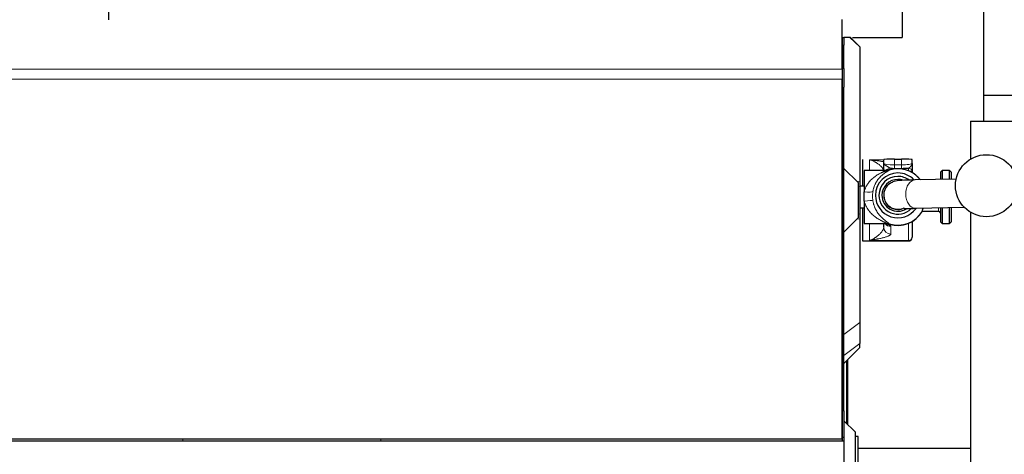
# Model space of a CAD drawing. Header units: inches. Extents: x 0 to 20790, y -12 to 14700.
# Tile 117 of 184: x 5818 to 6374, y 11572 to 11817. Entities that reach past the tile are written whole.
import ezdxf

# ---------------------------------------------------------------- set-up
doc = ezdxf.new("R2010")
doc.units = ezdxf.units.IN
doc.layers.add('1', color=7, linetype='Continuous', true_color=0xffffff)
doc.layers.add('254', color=7, linetype='Continuous', true_color=0xffffff)
doc.styles.add('latin_extended', font='simplex.shx')
doc.dimstyles.get("Standard").update_dxf_attribs({"dimtxt": 0.18, "dimasz": 0.18, "dimexe": 0.18, "dimexo": 0.0625, "dimgap": 0.09, "dimtad": 0, "dimtih": 1, "dimtoh": 1, "dimdec": 4, "dimzin": 0, "dimdsep": 46, "dimtxsty": 'Standard', "dimcen": 0.09, "dimadec": 0, "dimazin": 0, "dimtfac": 1, "dimtdec": 4, "dimtofl": 0, "dimtmove": 0, "dimatfit": 3, "dimfxl": 1, "dimtolj": 1, "dimtzin": 0, "dimarcsym": 0})

# ---------------------------------------------------------------- blocks, each defined once
blk = doc.blocks.new('_U14')
at = {"layer": '254', "color": 3, "linetype": 'Continuous', "lineweight": 13, "transparency": 16777216}
for p, q in [((7492.17, 11592.06), (7492.17, 8662.68)), ((6282.17, 9835.32), (6282.17, 8662.68)), ((7369.67, 8697.68), (6404.67, 8697.68))]:
    blk.add_line(p, q, dxfattribs=at)
at = {"layer": '254', "color": 3, "transparency": 16777216}
for points in [[(6404.67, 8718.09), (6404.67, 8677.26), (6282.17, 8697.68)], [(7369.67, 8677.26), (7369.67, 8718.09), (7492.17, 8697.68)]]:
    blk.add_solid(points, dxfattribs=at)
at = {"layer": 'Defpoints', "color": 0, "transparency": 16777216}
for p in [(7492.17, 11627.06), (6282.17, 9870.32), (6282.17, 8697.68)]:
    blk.add_point(p, dxfattribs=at)
at = {"layer": '254', "color": 2, "lineweight": 13, "transparency": 16777216, "insert": (6694.67, 8881.43), "char_height": 122.5, "attachment_point": 1, "style": 'latin_extended'}
blk.add_mtext('\\A1;1210', dxfattribs=at)

msp = doc.modelspace()

# ---------------------------------------------------------------- linework, layer by layer
at = {"layer": '1', "color": 2, "linetype": 'Continuous', "lineweight": 25}
for p, q in [((6362.169, 11759.932), (6362.169, 12227.324)), ((5868.169, 11823.324), (5868.169, 11817.325)), ((6316.169, 11823.324), (6316.169, 11807.324)), ((6282.166, 11817.325), (6282.211, 11817.325)), ((6282.169, 11789.354), (6282.169, 11817.368)), ((6282.211, 11807.325), (6282.211, 11817.325)), ((6282.211, 11807.325), (6282.166, 11807.325)), ((6282.21, 11807.325), (6283.169, 11807.325)), ((6282.211, 11807.325), (6282.211, 11785.354)), ((6283.169, 11807.325), (6283.169, 11802.925)), ((6288.115, 11807.324), (6316.169, 11807.324)), ((6283.169, 11789.715), (6283.169, 11802.925)), ((6292.169, 11801.992), (6292.169, 11801.95)), ((6292.169, 11801.95), (6292.169, 11725.852)), ((6282.169, 11789.354), (6282.169, 11783.697)), ((6283.169, 11789.715), (6283.169, 11779.115)), ((6282.211, 11785.354), (6282.166, 11785.354)), ((6282.169, 11580.339), (6282.169, 11783.697)), ((6282.211, 11785.354), (6282.211, 11599.03)), ((6283.169, 11733.325), (6283.169, 11779.115)), ((6543.772, 11774.517), (6362.177, 11774.517)), ((6354.669, 11759.924), (6509.669, 11759.924)), ((6354.669, 11759.924), (6354.669, 11738.569)), ((6293.669, 11738.325), (6293.669, 11723.306)), ((6305.669, 11736.159), (6305.669, 11738.369)), ((6311.669, 11738.515), (6315.669, 11738.515)), ((6321.669, 11736.159), (6321.669, 11738.369)), ((6283.169, 11733.325), (6291.169, 11725.325)), ((6283.169, 11697.325), (6283.169, 11733.325)), ((6294.669, 11732.157), (6294.669, 11720.184)), ((6307.266, 11732.157), (6294.669, 11732.157)), ((6321.669, 11731.478), (6321.669, 11731.013)), ((6346.564, 11727.264), (6323.322, 11726.782)), ((6338.669, 11732.157), (6337.669, 11731.157)), ((6337.669, 11731.157), (6337.669, 11727.081)), ((6338.669, 11732.157), (6338.669, 11727.101)), ((6342.669, 11732.157), (6338.669, 11732.157)), ((6342.669, 11732.157), (6342.669, 11727.184)), ((6343.669, 11731.157), (6342.669, 11732.157)), ((6343.669, 11731.157), (6343.669, 11727.205)), ((6291.169, 11725.325), (6291.169, 11705.325)), ((6294.669, 11723.307), (6292.169, 11723.307)), ((6292.169, 11722.998), (6292.169, 11707.651)), ((6294.669, 11714.852), (6294.669, 11720.184)), ((6305.669, 11718.256), (6305.669, 11718.11)), ((6292.169, 11711.007), (6294.669, 11711.007)), ((6293.669, 11711.007), (6293.669, 11692.325)), ((6294.669, 11714.852), (6294.669, 11702.157)), ((6323.654, 11710.786), (6351.132, 11711.356)), ((6337.669, 11711.076), (6337.669, 11703.157)), ((6338.669, 11711.096), (6338.669, 11702.157)), ((6342.669, 11711.18), (6342.669, 11702.157)), ((6343.669, 11711.2), (6343.669, 11703.157)), ((6291.169, 11705.325), (6283.169, 11697.325)), ((6292.169, 11704.797), (6292.169, 11646.381)), ((6327.526, 11709.321), (6327.526, 11709.157)), ((6327.526, 11709.157), (6336.669, 11709.157)), ((6354.669, 11708.552), (6354.669, 11432.324)), ((6294.669, 11702.157), (6307.266, 11702.157)), ((6305.669, 11700.186), (6305.669, 11702.157)), ((6321.669, 11703.3), (6321.669, 11694.559)), ((6337.669, 11703.157), (6338.669, 11702.157)), ((6338.669, 11702.157), (6342.669, 11702.157)), ((6342.669, 11702.157), (6343.669, 11703.157)), ((6283.169, 11596.315), (6283.169, 11697.325)), ((6321.669, 11694.325), (6321.669, 11694.559)), ((6293.669, 11692.325), (6319.669, 11692.325)), ((6292.169, 11646.381), (6292.169, 11634.489)), ((6292.169, 11632.149), (6292.169, 11634.489)), ((6283.169, 11623.149), (6292.169, 11632.149)), ((6285.169, 11625.149), (6285.169, 11588.825)), ((6282.211, 11599.03), (6282.166, 11599.03)), ((6282.211, 11599.03), (6282.211, 11579.281)), ((6283.169, 11596.315), (6283.169, 11581.325)), ((6289.669, 11584.325), (6283.169, 11590.825)), ((6289.669, 11525.325), (6289.669, 11584.325)), ((6283.169, 11579.281), (5787.674, 11579.281)), ((6282.169, 11580.339), (5792.169, 11580.339)), ((6283.169, 11581.325), (6282.169, 11581.36)), ((6283.169, 11581.325), (6283.169, 11579.281)), ((6283.169, 11579.281), (6283.169, 11534.593)), ((6291.169, 11581.825), (6289.669, 11581.825)), ((6291.169, 11527.825), (6291.169, 11581.825)), ((6291.168, 11575.324), (6354.667, 11575.324))]:
    msp.add_line(p, q, dxfattribs=at)
at = {"layer": '1', "color": 110, "linetype": 'Continuous', "lineweight": 13}
for p, q in [((6286.585, 11807.325), (6292.169, 11801.95)), ((6283.169, 11802.925), (6282.21, 11802.925)), ((6282.169, 11789.354), (5792.169, 11789.354)), ((6282.21, 11789.701), (6283.169, 11789.715)), ((6282.169, 11783.697), (5792.169, 11783.697)), ((6283.169, 11779.115), (6282.21, 11779.101)), ((6297.669, 11738.208), (6305.67, 11738.208)), ((6297.669, 11732.157), (6297.669, 11738.208)), ((6311.669, 11735.3), (6311.669, 11738.515)), ((6315.669, 11735.3), (6315.669, 11738.515)), ((6308.791, 11732.359), (6308.791, 11732.395)), ((6309.669, 11733.385), (6309.669, 11732.829)), ((6311.669, 11735.3), (6311.669, 11733.359)), ((6311.669, 11735.3), (6315.669, 11735.3)), ((6315.669, 11733.359), (6311.669, 11733.359)), ((6315.669, 11735.3), (6315.669, 11733.359)), ((6319.669, 11731.989), (6319.669, 11733.467)), ((6307.266, 11732.157), (6307.266, 11732.121)), ((6290.439, 11726.055), (6292.169, 11725.852)), ((6291.169, 11723.083), (6292.169, 11722.998)), ((6336.669, 11711.055), (6336.669, 11709.157)), ((6290.439, 11704.595), (6292.169, 11704.797)), ((6291.169, 11707.566), (6292.169, 11707.651)), ((6297.669, 11692.581), (6297.669, 11702.157)), ((6307.266, 11702.261), (6307.266, 11702.157)), ((6308.791, 11701.919), (6308.791, 11702.024)), ((6309.669, 11700.556), (6309.669, 11696.23)), ((6319.669, 11692.581), (6319.669, 11702.325)), ((6297.669, 11692.581), (6319.669, 11692.581)), ((6319.669, 11692.325), (6319.669, 11692.581)), ((6283.169, 11639.486), (6292.169, 11646.381)), ((6283.169, 11627.595), (6292.169, 11634.489)), ((6284.634, 11624.614), (6284.634, 11589.36)), ((6282.169, 11596.35), (6283.169, 11596.315))]:
    msp.add_line(p, q, dxfattribs=at)
at = {"layer": '1', "color": 2, "linetype": 'Continuous', "lineweight": 25}
msp.add_circle((6363.669, 11723.565), 17.5, dxfattribs=at)
for centre, radius, start, end in [((6307.266, 11737.157), 5, 270, 287.75279), ((6313.669, 11717.157), 16, 90, 107.75279), ((6313.669, 11717.157), 16, 37.27125, 90), ((6313.669, 11717.157), 16, 252.24721, 330), ((6336.669, 11708.157), 1, 0, 90), ((6307.266, 11697.157), 5, 72.24721, 90), ((6319.669, 11694.325), 2, 270, 0)]:
    msp.add_arc(centre, radius, start, end, dxfattribs=at)
for centre, major_axis, ratio, start_param, end_param in [((6311.669, 11738.369), (-6, 0), 0.0244322, 4.712389, 6.2831853), ((6315.669, 11738.369), (-6, 0), 0.0244322, 3.1415927, 4.712389), ((6307.266, 11737.11), (-5, 0), 0.9976295, 1.5707955, 1.8806403), ((6311.669, 11734.169), (-8, 0), 0.1012787, 1.3181161, 1.5707963), ((6315.669, 11734.169), (-8, 0), 0.1012787, 1.5707963, 2.0943951), ((6313.669, 11718.09), (-12.662, 0), 0.9997015, 4.712389, 6.2831853), ((6313.669, 11718.134), (-10.67, 0), 0.9997015, 4.712389, 6.2831853), ((6313.669, 11718.134), (-9, 0), 0.9997015, 4.712389, 6.2831853), ((6313.669, 11718.09), (-12.662, 0), 0.9997015, 3.9115774, 4.712389), ((6313.669, 11718.134), (-10.67, 0), 0.9997015, 4.0794562, 4.712389), ((6313.669, 11718.134), (-9, 0), 0.9997015, 4.379282, 4.712389), ((6313.669, 11718.09), (-12.662, 0), 0.9997015, 0, 2.5108198), ((6313.669, 11718.134), (-10.67, 0), 0.9997015, 0, 2.3615941), ((6313.669, 11718.134), (-9, 0), 0.9997015, 0, 2.1440388), ((6313.669, 11718.11), (8, 0), 0.9997015, 3.1415927, 4.712389), ((6313.669, 11718.11), (8, 0), 0.9997015, 4.712389, 5.1802899)]:
    msp.add_ellipse(centre, major_axis=major_axis, ratio=ratio, start_param=start_param, end_param=end_param, dxfattribs=at)
at = {"layer": '1', "color": 110, "linetype": 'Continuous', "lineweight": 13}
for centre, major_axis, ratio, start_param, end_param in [((6311.669, 11736.159), (-6, 0), 0.1431823, 0, 1.5707963), ((6309.669, 11729.405), (-4, 0), 0.9949383, 4.712389, 5.5195574), ((6309.669, 11728.849), (-4, 0), 0.9949383, 4.712389, 5.3004068), ((6313.669, 11717.192), (-15.937, 0), 0.9997015, 3.7925085, 5.0235019), ((6315.669, 11736.159), (-6, 0), 0.1431823, 1.5707963, 3.1415927), ((6319.669, 11731.478), (2, 0), 0.9949383, 0, 1.5707963), ((6323.488, 11718.784), (0.166, -7.998), 0.6725436, 3.141495, 4.6984486), ((6294.669, 11721.193), (-4.928, 0.846), 0.1989899, 1.6049262, 3.0555381), ((6313.669, 11718.256), (8, 0), 0.9997015, 3.1375675, 4.712389), ((6323.488, 11718.784), (0.166, -7.998), 0.6725436, 4.6984486, 6.2831853), ((6294.669, 11714.083), (-4.929, -0.838), 0.1515689, 3.2360048, 4.6866168), ((6313.669, 11718.256), (8, 0), 0.9997015, 4.712389, 5.1682144), ((6313.669, 11717.192), (-15.937, 0), 0.9997015, 1.2596836, 2.624894), ((6309.669, 11700.186), (-4, 0), 0.9888417, 0, 1.5707963), ((6309.669, 11704.511), (-4, 0), 0.9888417, 0.6375715, 1.5707963), ((6307.266, 11697.295), (-5, 0), 0.9930767, 4.4025444, 4.712389), ((6319.669, 11694.559), (-2, 0), 0.9888417, 1.5707963, 3.1415927), ((5909.015, 11588.007), (2.116, -20.893), 0.015273, 1.1384346, 1.1935107), ((6019.7, 11599.216), (2.116, -20.893), 0.015273, 0.3024765, 0.4413938)]:
    msp.add_ellipse(centre, major_axis=major_axis, ratio=ratio, start_param=start_param, end_param=end_param, dxfattribs=at)
at = {"layer": '1', "color": 2, "linetype": 'Continuous', "lineweight": 25}
for points, knots in [([(6286.585, 11807.325), (6286.096, 11807.325), (6285.564, 11807.325), (6284.423, 11807.325), (6283.814, 11807.325), (6283.169, 11807.325)], [0, 0, 0, 0, 0.5, 0.5, 1, 1, 1, 1]), ([(6286.837, 11807.325), (6286.819, 11807.325), (6286.8, 11807.325), (6286.76, 11807.325), (6286.74, 11807.325), (6286.677, 11807.325), (6286.632, 11807.325), (6286.585, 11807.325)], [0, 0, 0, 0, 0.25, 0.25, 0.5, 0.5, 1, 1, 1, 1]), ([(6286.837, 11807.325), (6287.726, 11806.435), (6288.615, 11805.546), (6290.393, 11803.769), (6291.281, 11802.88), (6292.169, 11801.992)], [0, 0, 0, 0, 0.5, 0.5, 1, 1, 1, 1]), ([(6305.669, 11731.752), (6305.669, 11732.066), (6305.669, 11732.399), (6305.669, 11733.097), (6305.669, 11733.462), (6305.669, 11733.931), (6305.669, 11734.026), (6305.669, 11734.216), (6305.669, 11734.502), (6305.669, 11734.985), (6305.669, 11735.375), (6305.669, 11735.669), (6305.669, 11735.816), (6305.669, 11735.987), (6305.669, 11736.061), (6305.669, 11736.11), (6305.669, 11736.135), (6305.669, 11736.159)], [0, 0, 0, 0, 0.2490378, 0.2490378, 0.4993586, 0.4993586, 0.5619387, 0.5619387, 0.6245189, 0.7496793, 0.8748396, 0.8748396, 0.9374198, 0.9687099, 0.984355, 0.984355, 1, 1, 1, 1]), ([(6321.669, 11736.319), (6321.669, 11736.321), (6321.669, 11736.322), (6321.669, 11736.43), (6321.669, 11736.538), (6321.669, 11736.699), (6321.669, 11736.78), (6321.669, 11736.875), (6321.669, 11736.915), (6321.669, 11736.942), (6321.669, 11736.956), (6321.669, 11736.969)], [0, 0, 0, 0, 0.0070746, 0.0070746, 0.5035373, 0.5035373, 0.7517686, 0.8758843, 0.9379422, 0.9379422, 1, 1, 1, 1]), ([(6321.669, 11736.159), (6321.669, 11736.142), (6321.669, 11736.126), (6321.669, 11736.093), (6321.669, 11736.043), (6321.669, 11735.927), (6321.669, 11735.827), (6321.669, 11735.628), (6321.669, 11735.496), (6321.669, 11735.102), (6321.669, 11734.841), (6321.669, 11734.332), (6321.669, 11734.084), (6321.669, 11733.783), (6321.669, 11733.724), (6321.669, 11733.606), (6321.669, 11733.547), (6321.669, 11733.375), (6321.669, 11733.263), (6321.669, 11732.937), (6321.669, 11732.734), (6321.669, 11732.454), (6321.669, 11732.365), (6321.669, 11732.197), (6321.669, 11732.118), (6321.669, 11732.025), (6321.669, 11732.007), (6321.669, 11731.971), (6321.669, 11731.919), (6321.669, 11731.871), (6321.669, 11731.779), (6321.669, 11731.724), (6321.669, 11731.628), (6321.669, 11731.587), (6321.669, 11731.521), (6321.669, 11731.495), (6321.669, 11731.478)], [0, 0, 0, 0, 0.0078125, 0.0078125, 0.015625, 0.03125, 0.0625, 0.0625, 0.125, 0.125, 0.25, 0.25, 0.375, 0.375, 0.40625, 0.40625, 0.4375, 0.4375, 0.5, 0.5, 0.625, 0.625, 0.6875, 0.6875, 0.75, 0.75, 0.765625, 0.765625, 0.78125, 0.8125, 0.8125, 0.875, 0.875, 0.9375, 0.9375, 1, 1, 1, 1]), ([(6323.331, 11726.783), (6320.503, 11726.791), (6316.21, 11726.522), (6313.348, 11726.43), (6310.736, 11725.7), (6308.514, 11724.485), (6306.786, 11722.529), (6305.846, 11720.254), (6305.673, 11718.95), (6305.669, 11718.256)], [0, 0, 0, 0, 0.3632411, 0.5842307, 0.6502289, 0.7376596, 0.8569544, 0.9267101, 1, 1, 1, 1]), ([(6292.169, 11725.852), (6292.169, 11725.376), (6292.169, 11724.901), (6292.169, 11723.952), (6292.169, 11723.476), (6292.169, 11722.998)], [0, 0, 0, 0, 0.5, 0.5, 1, 1, 1, 1]), ([(6317.158, 11710.785), (6317.182, 11710.725), (6317.595, 11710.658), (6319.555, 11710.694), (6321.973, 11710.74), (6323.645, 11710.786)], [0, 0, 0, 0, 0.2039263, 0.5546194, 1, 1, 1, 1]), ([(6327.526, 11709.321), (6327.526, 11709.368), (6327.537, 11709.482), (6327.57, 11709.635), (6327.603, 11709.765), (6327.615, 11709.81), (6327.634, 11709.882), (6327.641, 11709.907), (6327.655, 11709.957), (6327.663, 11709.983), (6327.701, 11710.114), (6327.735, 11710.228), (6327.81, 11710.471), (6327.85, 11710.6), (6327.9, 11710.763), (6327.908, 11710.788), (6327.916, 11710.814)], [0, 0, 0, 0, 0.192864, 0.3857281, 0.3857281, 0.4821601, 0.4821601, 0.5303761, 0.5303761, 0.5785921, 0.5785921, 0.7714561, 0.7714561, 0.9643202, 0.9643202, 1, 1, 1, 1]), ([(6292.169, 11707.651), (6292.169, 11707.173), (6292.169, 11706.698), (6292.169, 11705.748), (6292.169, 11705.273), (6292.169, 11704.797)], [0, 0, 0, 0, 0.5, 0.5, 1, 1, 1, 1])]:
    msp.add_open_spline(points, degree=3, knots=knots, dxfattribs=at)
at = {"layer": '1', "color": 110, "linetype": 'Continuous', "lineweight": 13}
for points, knots in [([(6297.669, 11738.208), (6297.692, 11738.205), (6297.714, 11738.203), (6297.759, 11738.197), (6297.826, 11738.188), (6297.983, 11738.168), (6298.297, 11738.129), (6298.925, 11738.049), (6299.46, 11737.981), (6300.524, 11737.844), (6301.224, 11737.752), (6302.077, 11737.635), (6302.247, 11737.611), (6302.583, 11737.564), (6302.75, 11737.54), (6303.247, 11737.469), (6303.572, 11737.421), (6304.524, 11737.277), (6305.128, 11737.179), (6305.707, 11737.076), (6305.721, 11737.073), (6305.735, 11737.071)], [0, 0, 0, 0, 0.0077645, 0.0077645, 0.0155289, 0.0310578, 0.0621157, 0.1242313, 0.2484626, 0.2484626, 0.4969253, 0.4969253, 0.5590409, 0.5590409, 0.6211566, 0.6211566, 0.7453879, 0.7453879, 0.9938506, 0.9938506, 1, 1, 1, 1]), ([(6305.669, 11731.808), (6305.665, 11731.971), (6305.637, 11732.136), (6305.544, 11732.468), (6305.478, 11732.635), (6305.314, 11732.971), (6305.216, 11733.139), (6305.049, 11733.392), (6304.99, 11733.477), (6304.897, 11733.603), (6304.865, 11733.645), (6304.8, 11733.729), (6304.767, 11733.772), (6304.598, 11733.981), (6304.452, 11734.148), (6304.143, 11734.478), (6303.981, 11734.64), (6303.642, 11734.961), (6303.465, 11735.119), (6303.102, 11735.428), (6302.915, 11735.579), (6302.532, 11735.874), (6302.336, 11736.017), (6301.937, 11736.295), (6301.735, 11736.429), (6301.427, 11736.623), (6301.323, 11736.686), (6301.115, 11736.81), (6301.011, 11736.871), (6300.696, 11737.048), (6300.484, 11737.16), (6300.058, 11737.371), (6299.843, 11737.47), (6299.412, 11737.656), (6299.196, 11737.741), (6298.761, 11737.899), (6298.543, 11737.971), (6298.216, 11738.068), (6298.052, 11738.114), (6297.861, 11738.163), (6297.765, 11738.186), (6297.717, 11738.197), (6297.697, 11738.202), (6297.683, 11738.205), (6297.676, 11738.207), (6297.669, 11738.208)], [0, 0, 0, 0, 0.0625, 0.0625, 0.125, 0.125, 0.1875, 0.1875, 0.21875, 0.21875, 0.234375, 0.234375, 0.25, 0.25, 0.3125, 0.3125, 0.375, 0.375, 0.4375, 0.4375, 0.5, 0.5, 0.5625, 0.5625, 0.625, 0.625, 0.65625, 0.65625, 0.6875, 0.6875, 0.75, 0.75, 0.8125, 0.8125, 0.875, 0.875, 0.9375, 0.9375, 0.96875, 0.984375, 0.9921875, 0.9960937, 0.9980469, 0.9980469, 1, 1, 1, 1]), ([(6308.791, 11732.359), (6308.793, 11732.341), (6308.782, 11732.32), (6308.737, 11732.269), (6308.703, 11732.24), (6308.614, 11732.175), (6308.559, 11732.139), (6308.48, 11732.089), (6308.463, 11732.079), (6308.429, 11732.059), (6308.377, 11732.027), (6308.321, 11731.994), (6308.202, 11731.924), (6308.117, 11731.875), (6307.936, 11731.771), (6307.84, 11731.716), (6307.64, 11731.6), (6307.535, 11731.539), (6307.321, 11731.411), (6307.21, 11731.344), (6307.04, 11731.239), (6306.983, 11731.203), (6306.867, 11731.13), (6306.809, 11731.093), (6306.634, 11730.98), (6306.515, 11730.902), (6306.156, 11730.658), (6305.913, 11730.484), (6305.422, 11730.113), (6305.174, 11729.916), (6304.679, 11729.496), (6304.432, 11729.273), (6303.939, 11728.799), (6303.694, 11728.548), (6303.39, 11728.215), (6303.33, 11728.148), (6303.239, 11728.045), (6303.209, 11728.01), (6303.149, 11727.941), (6302.999, 11727.766), (6302.851, 11727.585), (6302.5, 11727.142), (6302.272, 11726.831), (6301.83, 11726.178), (6301.616, 11725.836), (6301.308, 11725.294), (6301.207, 11725.109), (6301.059, 11724.823), (6301.011, 11724.727), (6300.915, 11724.531), (6300.867, 11724.432), (6300.634, 11723.93), (6300.461, 11723.513), (6300.224, 11722.864), (6300.149, 11722.643), (6300.008, 11722.193), (6299.941, 11721.963), (6299.817, 11721.495), (6299.76, 11721.256), (6299.694, 11720.95), (6299.681, 11720.889), (6299.656, 11720.766), (6299.644, 11720.704), (6299.608, 11720.517), (6299.586, 11720.391), (6299.565, 11720.266)], [0, 0, 0, 0, 0.03125, 0.03125, 0.0625, 0.0625, 0.09375, 0.09375, 0.1015625, 0.1015625, 0.109375, 0.125, 0.125, 0.15625, 0.15625, 0.1875, 0.1875, 0.21875, 0.21875, 0.25, 0.25, 0.265625, 0.265625, 0.28125, 0.28125, 0.3125, 0.3125, 0.375, 0.375, 0.4375, 0.4375, 0.5, 0.5, 0.5625, 0.5625, 0.578125, 0.578125, 0.5859375, 0.5859375, 0.59375, 0.625, 0.625, 0.6875, 0.6875, 0.75, 0.75, 0.78125, 0.78125, 0.796875, 0.796875, 0.8125, 0.8125, 0.875, 0.875, 0.90625, 0.90625, 0.9375, 0.9375, 0.96875, 0.96875, 0.9765625, 0.9765625, 0.984375, 0.984375, 1, 1, 1, 1]), ([(6305.669, 11736.159), (6305.669, 11736.152), (6305.67, 11736.145), (6305.67, 11736.131), (6305.671, 11736.11), (6305.676, 11736.061), (6305.685, 11736.019), (6305.697, 11735.977), (6305.701, 11735.963), (6305.711, 11735.936), (6305.727, 11735.894), (6305.747, 11735.852), (6305.824, 11735.713), (6305.914, 11735.603), (6306.149, 11735.38), (6306.294, 11735.267), (6306.486, 11735.136), (6306.507, 11735.122), (6306.552, 11735.093), (6306.619, 11735.049), (6306.689, 11735.005), (6306.833, 11734.916), (6306.933, 11734.857), (6307.143, 11734.736), (6307.252, 11734.676), (6307.477, 11734.552), (6307.592, 11734.489), (6307.828, 11734.361), (6307.948, 11734.296), (6308.189, 11734.164), (6308.31, 11734.097), (6308.55, 11733.963), (6308.668, 11733.896), (6308.841, 11733.797), (6308.898, 11733.764), (6309.009, 11733.701), (6309.064, 11733.67), (6309.143, 11733.625), (6309.17, 11733.61), (6309.221, 11733.582), (6309.247, 11733.568), (6309.322, 11733.528), (6309.37, 11733.503), (6309.462, 11733.459), (6309.506, 11733.439), (6309.591, 11733.407), (6309.631, 11733.393), (6309.669, 11733.385)], [0, 0, 0, 0, 0.0078125, 0.0078125, 0.015625, 0.03125, 0.0625, 0.0625, 0.078125, 0.078125, 0.09375, 0.125, 0.125, 0.25, 0.25, 0.375, 0.375, 0.390625, 0.390625, 0.40625, 0.4375, 0.4375, 0.5, 0.5, 0.5625, 0.5625, 0.625, 0.625, 0.6875, 0.6875, 0.75, 0.75, 0.8125, 0.8125, 0.84375, 0.84375, 0.875, 0.875, 0.890625, 0.890625, 0.90625, 0.90625, 0.9375, 0.9375, 0.96875, 0.96875, 1, 1, 1, 1]), ([(6321.669, 11736.159), (6321.669, 11736.151), (6321.669, 11736.143), (6321.669, 11736.127), (6321.669, 11736.102), (6321.666, 11736.045), (6321.662, 11735.997), (6321.651, 11735.899), (6321.64, 11735.835), (6321.618, 11735.737), (6321.61, 11735.705), (6321.592, 11735.64), (6321.582, 11735.608), (6321.549, 11735.511), (6321.524, 11735.447), (6321.44, 11735.254), (6321.37, 11735.126), (6321.25, 11734.935), (6321.207, 11734.872), (6321.116, 11734.745), (6321.068, 11734.682), (6320.969, 11734.557), (6320.917, 11734.496), (6320.81, 11734.374), (6320.755, 11734.313), (6320.642, 11734.195), (6320.585, 11734.137), (6320.469, 11734.024), (6320.41, 11733.97), (6320.322, 11733.891), (6320.292, 11733.865), (6320.233, 11733.815), (6320.204, 11733.791), (6320.115, 11733.72), (6320.057, 11733.677), (6319.942, 11733.598), (6319.886, 11733.563), (6319.775, 11733.506), (6319.722, 11733.483), (6319.669, 11733.467)], [0, 0, 0, 0, 0.0078125, 0.0078125, 0.015625, 0.03125, 0.0625, 0.0625, 0.125, 0.125, 0.15625, 0.15625, 0.1875, 0.1875, 0.25, 0.25, 0.375, 0.375, 0.4375, 0.4375, 0.5, 0.5, 0.5625, 0.5625, 0.625, 0.625, 0.6875, 0.6875, 0.75, 0.75, 0.78125, 0.78125, 0.8125, 0.8125, 0.875, 0.875, 0.9375, 0.9375, 1, 1, 1, 1]), ([(6294.669, 11720.184), (6294.697, 11720.302), (6294.725, 11720.42), (6294.771, 11720.596), (6294.787, 11720.654), (6294.819, 11720.771), (6294.901, 11721.06), (6294.993, 11721.342), (6295.229, 11722.007), (6295.409, 11722.434), (6295.807, 11723.259), (6296.025, 11723.657), (6296.29, 11724.09), (6296.32, 11724.138), (6296.38, 11724.233), (6296.41, 11724.28), (6296.502, 11724.422), (6296.563, 11724.515), (6296.751, 11724.792), (6296.879, 11724.971), (6297.272, 11725.497), (6297.545, 11725.83), (6298.11, 11726.467), (6298.402, 11726.771), (6299.002, 11727.351), (6299.31, 11727.628), (6299.703, 11727.958), (6299.783, 11728.023), (6299.941, 11728.152), (6300.18, 11728.343), (6300.421, 11728.525), (6300.905, 11728.881), (6301.23, 11729.105), (6301.885, 11729.528), (6302.214, 11729.728), (6302.873, 11730.106), (6303.202, 11730.284), (6303.695, 11730.535), (6303.859, 11730.616), (6304.185, 11730.773), (6304.347, 11730.849), (6304.588, 11730.96), (6304.669, 11730.996), (6304.828, 11731.067), (6304.908, 11731.102), (6305.145, 11731.205), (6305.3, 11731.271), (6305.603, 11731.397), (6305.751, 11731.457), (6306.038, 11731.572), (6306.176, 11731.627), (6306.373, 11731.704), (6306.437, 11731.73), (6306.56, 11731.778), (6306.62, 11731.802), (6306.706, 11731.836), (6306.748, 11731.853), (6306.788, 11731.87), (6306.815, 11731.881), (6306.828, 11731.886), (6306.892, 11731.912), (6306.94, 11731.933), (6307.071, 11731.99), (6307.142, 11732.023), (6307.203, 11732.059), (6307.214, 11732.066), (6307.233, 11732.079), (6307.241, 11732.085), (6307.26, 11732.103), (6307.266, 11732.113), (6307.266, 11732.121)], [0, 0, 0, 0, 0.015625, 0.015625, 0.0234375, 0.0234375, 0.03125, 0.0625, 0.0625, 0.125, 0.125, 0.1875, 0.1875, 0.1953125, 0.1953125, 0.203125, 0.203125, 0.21875, 0.21875, 0.25, 0.25, 0.3125, 0.3125, 0.375, 0.375, 0.4375, 0.4375, 0.453125, 0.453125, 0.46875, 0.5, 0.5, 0.5625, 0.5625, 0.625, 0.625, 0.6875, 0.6875, 0.71875, 0.71875, 0.75, 0.75, 0.765625, 0.765625, 0.78125, 0.78125, 0.8125, 0.8125, 0.84375, 0.84375, 0.875, 0.875, 0.890625, 0.890625, 0.90625, 0.90625, 0.9140625, 0.9179688, 0.9179688, 0.921875, 0.921875, 0.9375, 0.9375, 0.96875, 0.96875, 0.9765625, 0.9765625, 0.984375, 0.984375, 1, 1, 1, 1]), ([(6299.565, 11720.266), (6299.529, 11720.051), (6299.466, 11719.62), (6299.398, 11718.968), (6299.357, 11718.31), (6299.348, 11717.869), (6299.347, 11717.426), (6299.352, 11717.203), (6299.365, 11716.868), (6299.371, 11716.756), (6299.385, 11716.532), (6299.393, 11716.42), (6299.42, 11716.086), (6299.443, 11715.864), (6299.498, 11715.424), (6299.529, 11715.205), (6299.565, 11714.988)], [0, 0, 0, 0, 0.125, 0.25, 0.375, 0.5, 0.5, 0.625, 0.625, 0.6875, 0.6875, 0.75, 0.75, 0.875, 0.875, 1, 1, 1, 1]), ([(6307.266, 11702.261), (6307.266, 11702.29), (6307.24, 11702.325), (6307.144, 11702.405), (6307.074, 11702.45), (6306.975, 11702.506), (6306.964, 11702.512), (6306.941, 11702.524), (6306.906, 11702.544), (6306.869, 11702.563), (6306.793, 11702.603), (6306.738, 11702.63), (6306.568, 11702.713), (6306.444, 11702.772), (6306.181, 11702.895), (6306.042, 11702.96), (6305.862, 11703.044), (6305.826, 11703.061), (6305.752, 11703.095), (6305.715, 11703.112), (6305.604, 11703.165), (6305.528, 11703.2), (6305.3, 11703.308), (6305.145, 11703.383), (6304.831, 11703.536), (6304.672, 11703.615), (6304.351, 11703.778), (6304.19, 11703.862), (6303.864, 11704.034), (6303.701, 11704.123), (6303.208, 11704.398), (6302.878, 11704.591), (6302.217, 11704.999), (6301.886, 11705.215), (6301.474, 11705.499), (6301.391, 11705.557), (6301.227, 11705.674), (6301.145, 11705.733), (6300.899, 11705.913), (6300.737, 11706.035), (6300.253, 11706.411), (6299.935, 11706.673), (6299.311, 11707.223), (6299.005, 11707.51), (6298.407, 11708.113), (6298.115, 11708.428), (6297.689, 11708.924), (6297.549, 11709.094), (6297.343, 11709.354), (6297.275, 11709.442), (6297.14, 11709.62), (6297.073, 11709.71), (6296.744, 11710.164), (6296.494, 11710.541), (6296.026, 11711.323), (6295.808, 11711.729), (6295.507, 11712.364), (6295.412, 11712.58), (6295.298, 11712.856), (6295.276, 11712.911), (6295.232, 11713.022), (6295.167, 11713.189), (6295.106, 11713.357), (6294.909, 11713.921), (6294.776, 11714.381), (6294.669, 11714.852)], [0, 0, 0, 0, 0.03125, 0.03125, 0.0625, 0.0625, 0.0664063, 0.0664063, 0.0703125, 0.078125, 0.078125, 0.09375, 0.09375, 0.125, 0.125, 0.15625, 0.15625, 0.1640625, 0.1640625, 0.171875, 0.171875, 0.1875, 0.1875, 0.21875, 0.21875, 0.25, 0.25, 0.28125, 0.28125, 0.3125, 0.3125, 0.375, 0.375, 0.4375, 0.4375, 0.453125, 0.453125, 0.46875, 0.46875, 0.5, 0.5, 0.5625, 0.5625, 0.625, 0.625, 0.6875, 0.6875, 0.71875, 0.71875, 0.734375, 0.734375, 0.75, 0.75, 0.8125, 0.8125, 0.875, 0.875, 0.90625, 0.90625, 0.9140625, 0.9140625, 0.921875, 0.9375, 0.9375, 1, 1, 1, 1]), ([(6299.565, 11714.988), (6299.647, 11714.486), (6299.751, 11713.996), (6299.907, 11713.396), (6299.939, 11713.277), (6300.006, 11713.04), (6300.041, 11712.922), (6300.148, 11712.572), (6300.224, 11712.344), (6300.382, 11711.897), (6300.465, 11711.679), (6300.637, 11711.251), (6300.726, 11711.041), (6300.911, 11710.63), (6301.007, 11710.428), (6301.154, 11710.132), (6301.229, 11709.985), (6301.306, 11709.84), (6301.357, 11709.744), (6301.383, 11709.697), (6301.616, 11709.269), (6301.831, 11708.909), (6302.274, 11708.223), (6302.501, 11707.897), (6302.966, 11707.275), (6303.203, 11706.978), (6303.686, 11706.412), (6303.931, 11706.143), (6304.24, 11705.821), (6304.302, 11705.757), (6304.427, 11705.632), (6304.614, 11705.446), (6304.8, 11705.268), (6305.174, 11704.921), (6305.422, 11704.703), (6305.914, 11704.291), (6306.157, 11704.097), (6306.515, 11703.822), (6306.633, 11703.733), (6306.866, 11703.562), (6306.981, 11703.478), (6307.207, 11703.317), (6307.317, 11703.239), (6307.478, 11703.126), (6307.532, 11703.089), (6307.636, 11703.017), (6307.687, 11702.981), (6307.838, 11702.876), (6307.935, 11702.809), (6308.116, 11702.682), (6308.202, 11702.621), (6308.359, 11702.505), (6308.431, 11702.45), (6308.527, 11702.372), (6308.556, 11702.347), (6308.611, 11702.298), (6308.636, 11702.274), (6308.703, 11702.207), (6308.737, 11702.165), (6308.782, 11702.089), (6308.793, 11702.055), (6308.791, 11702.024)], [0, 0, 0, 0, 0.0625, 0.0625, 0.078125, 0.078125, 0.09375, 0.09375, 0.125, 0.125, 0.15625, 0.15625, 0.1875, 0.1875, 0.21875, 0.21875, 0.234375, 0.2421875, 0.2421875, 0.25, 0.25, 0.3125, 0.3125, 0.375, 0.375, 0.4375, 0.4375, 0.5, 0.5, 0.515625, 0.515625, 0.53125, 0.5625, 0.5625, 0.625, 0.625, 0.6875, 0.6875, 0.71875, 0.71875, 0.75, 0.75, 0.78125, 0.78125, 0.796875, 0.796875, 0.8125, 0.8125, 0.84375, 0.84375, 0.875, 0.875, 0.90625, 0.90625, 0.921875, 0.921875, 0.9375, 0.9375, 0.96875, 0.96875, 1, 1, 1, 1]), ([(6297.669, 11692.581), (6297.676, 11692.584), (6297.683, 11692.586), (6297.697, 11692.591), (6297.717, 11692.598), (6297.766, 11692.614), (6297.862, 11692.648), (6298.054, 11692.719), (6298.219, 11692.783), (6298.548, 11692.917), (6298.767, 11693.013), (6299.204, 11693.221), (6299.421, 11693.331), (6299.854, 11693.566), (6300.07, 11693.69), (6300.498, 11693.951), (6300.711, 11694.088), (6301.028, 11694.302), (6301.133, 11694.375), (6301.342, 11694.523), (6301.446, 11694.599), (6301.755, 11694.83), (6301.958, 11694.989), (6302.358, 11695.316), (6302.555, 11695.485), (6302.939, 11695.829), (6303.127, 11696.005), (6303.491, 11696.364), (6303.668, 11696.547), (6304.007, 11696.918), (6304.17, 11697.106), (6304.478, 11697.486), (6304.624, 11697.678), (6304.792, 11697.92), (6304.825, 11697.968), (6304.89, 11698.065), (6304.922, 11698.114), (6305.014, 11698.259), (6305.072, 11698.356), (6305.237, 11698.648), (6305.334, 11698.842), (6305.494, 11699.229), (6305.558, 11699.422), (6305.645, 11699.805), (6305.669, 11699.996), (6305.669, 11700.186)], [0, 0, 0, 0, 0.0019531, 0.0019531, 0.0039062, 0.0078125, 0.015625, 0.03125, 0.0625, 0.0625, 0.125, 0.125, 0.1875, 0.1875, 0.25, 0.25, 0.3125, 0.3125, 0.34375, 0.34375, 0.375, 0.375, 0.4375, 0.4375, 0.5, 0.5, 0.5625, 0.5625, 0.625, 0.625, 0.6875, 0.6875, 0.75, 0.75, 0.765625, 0.765625, 0.78125, 0.78125, 0.8125, 0.8125, 0.875, 0.875, 0.9375, 0.9375, 1, 1, 1, 1]), ([(6305.541, 11702.166), (6305.573, 11702.161), (6305.605, 11702.155), (6305.696, 11702.138), (6305.754, 11702.128), (6305.87, 11702.106), (6305.927, 11702.095), (6306.212, 11702.04), (6306.43, 11701.995), (6306.847, 11701.904), (6307.046, 11701.858), (6307.426, 11701.763), (6307.786, 11701.667), (6308.108, 11701.568), (6308.333, 11701.492), (6308.406, 11701.466), (6308.511, 11701.428), (6308.546, 11701.415), (6308.613, 11701.389), (6308.777, 11701.324), (6309.039, 11701.206), (6309.223, 11701.1), (6309.382, 11700.993), (6309.449, 11700.94), (6309.558, 11700.831), (6309.599, 11700.777), (6309.655, 11700.667), (6309.669, 11700.612), (6309.669, 11700.556)], [0, 0, 0, 0, 0.0126707, 0.0126707, 0.0361786, 0.0361786, 0.0596864, 0.0596864, 0.1537178, 0.1537178, 0.2477491, 0.2477491, 0.3417805, 0.4358118, 0.4358118, 0.4828275, 0.4828275, 0.5063354, 0.5063354, 0.5298432, 0.6238746, 0.7179059, 0.7179059, 0.8119373, 0.8119373, 0.9059686, 0.9059686, 1, 1, 1, 1]), ([(6309.669, 11696.23), (6309.669, 11696.143), (6309.643, 11696.056), (6309.541, 11695.884), (6309.467, 11695.799), (6309.275, 11695.629), (6309.157, 11695.545), (6308.882, 11695.377), (6308.724, 11695.294), (6308.504, 11695.19), (6308.459, 11695.17), (6308.39, 11695.139), (6308.366, 11695.128), (6308.319, 11695.108), (6308.199, 11695.056), (6308.073, 11695.006), (6307.76, 11694.885), (6307.536, 11694.805), (6307.063, 11694.648), (6306.813, 11694.57), (6306.29, 11694.417), (6306.017, 11694.342), (6305.168, 11694.117), (6304.561, 11693.971), (6303.605, 11693.755), (6303.279, 11693.684), (6302.78, 11693.577), (6302.612, 11693.542), (6302.273, 11693.472), (6302.103, 11693.437), (6301.245, 11693.262), (6300.541, 11693.125), (6299.471, 11692.92), (6298.932, 11692.818), (6298.301, 11692.7), (6297.985, 11692.64), (6297.827, 11692.611), (6297.76, 11692.598), (6297.714, 11692.59), (6297.692, 11692.585), (6297.669, 11692.581)], [0, 0, 0, 0, 0.0625, 0.0625, 0.125, 0.125, 0.1875, 0.1875, 0.25, 0.25, 0.265625, 0.265625, 0.2734375, 0.2734375, 0.28125, 0.3125, 0.3125, 0.375, 0.375, 0.4375, 0.4375, 0.5, 0.5, 0.625, 0.625, 0.6875, 0.6875, 0.71875, 0.71875, 0.75, 0.75, 0.875, 0.875, 0.9375, 0.96875, 0.984375, 0.9921875, 0.9960938, 0.9960938, 1, 1, 1, 1])]:
    msp.add_open_spline(points, degree=3, knots=knots, dxfattribs=at)

# ---------------------------------------------------------------- dimensions: what is measured, and where the dimension line sits
at = {"layer": '254', "color": 2, "linetype": 'Continuous', "lineweight": 13}
dim = msp.add_linear_dim(base=(6282.169, 8697.678), p1=(7492.169, 11627.056), p2=(6282.169, 9870.324), dimstyle='Standard', override={"dimscale": 35, "dimtxt": 3.5, "dimasz": 3.5, "dimexe": 1, "dimexo": 1, "dimgap": 1.75, "dimtad": 1, "dimtih": 1, "dimtoh": 0, "dimdec": 2, "dimlfac": 1, "dimzin": 8, "dimdsep": 46, "dimlunit": 2, "dimtxsty": 'latin_extended', "dimsah": 1, "dimse1": 0, "dimse2": 0, "dimsd1": 0, "dimsd2": 0, "dimclrd": 3, "dimclre": 3, "dimclrt": 2, "dimtol": 0, "dimtm": -0.1, "dimtfac": 0.714286, "dimtdec": 3, "dimtofl": 1, "dimtmove": 0, "dimtzin": 8, "dimlwd": 13, "dimlwe": 13}, dxfattribs=at)
dim.commit()
dim.dimension.update_dxf_attribs({"geometry": '_U14', "text_midpoint": (6887.169, 8697.678), "dimtype": 160})

doc.saveas('drawing.dxf')
